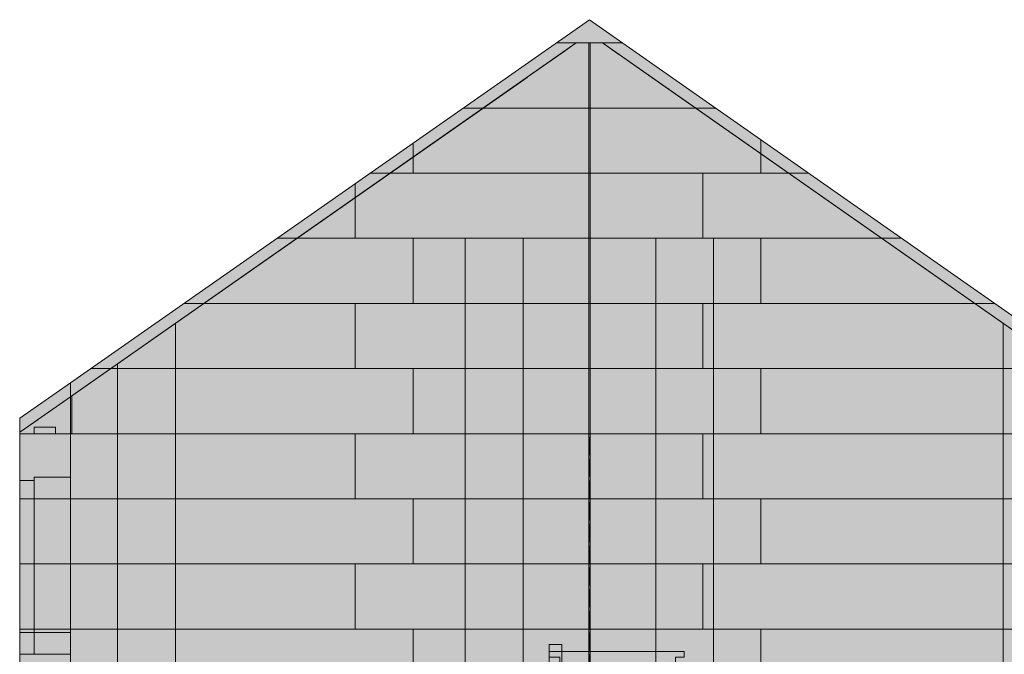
# Model space of a CAD drawing. Header units: millimetres. Extents: x 17 to 413, y 4 to 292.
# Tile 62 of 66: x 194 to 263, y 164 to 208. Entities that reach past the tile are written whole.
import ezdxf

# ---------------------------------------------------------------- set-up
doc = ezdxf.new("R2010")
doc.units = ezdxf.units.MM
doc.linetypes.add('DASHED', pattern=[1.524, 1.27, -0.254])
for name, color, linetype in [('FILL-EPS', 7, 'Continuous'), ('FILL-LIGHT', 7, 'Continuous'), ('FILL-TIMBER', 7, 'Continuous'), ('LINE-C_2E8C94', 7, 'Continuous'), ('LINE-C_337880', 7, 'Continuous'), ('LINE-STEEL_GREY', 7, 'Continuous'), ('LINE-TEAL_DK-DASH', 7, 'DASHED'), ('LINE-TIMBER_DK', 7, 'Continuous')]:
    doc.layers.add(name, color=color, linetype=linetype)

msp = doc.modelspace()

# ---------------------------------------------------------------- hatches: boundary and pattern name
at = {"layer": 'FILL-EPS', "true_color": 0xccffff}
h = msp.add_hatch(color=7, dxfattribs=at)
h.dxf.hatch_style = 1
h.paths.add_polyline_path([(197.083, 156.536), (197.083, 156.536), (197.098, 156.539), (197.098, 182.976), (233.5, 208.465), (269.901, 182.976), (269.901, 156.539), (197.098, 156.539)])
h = msp.add_hatch(color=7, dxfattribs=at)
h.dxf.hatch_style = 1
h.paths.add_polyline_path([(197.098, 156.539), (197.098, 182.976), (233.5, 208.465), (269.901, 182.976), (269.901, 156.539)])
h = msp.add_hatch(color=7, dxfattribs=at)
h.dxf.hatch_style = 1
h.paths.add_polyline_path([(197.101, 156.539), (197.101, 181.989), (232.579, 206.831), (234.421, 206.831), (235.575, 206.023), (235.591, 206.011), (235.591, 206.011), (235.591, 206.011), (235.591, 206.011), (269.899, 181.989), (269.899, 156.539)])
h = msp.add_hatch(color=7, dxfattribs=at)
h.dxf.hatch_style = 1
h.paths.add_polyline_path([(197.101, 156.539), (197.101, 181.989), (197.2, 182.059), (232.579, 206.831), (234.421, 206.831), (237.872, 204.414), (269.8, 182.059), (269.899, 181.989), (269.899, 179.399), (269.899, 156.539)])
h = msp.add_hatch(color=7, dxfattribs=at)
h.dxf.hatch_style = 1
h.paths.add_polyline_path([(197.101, 156.539), (197.101, 179.399), (197.2, 179.399), (197.2, 182.059), (229.127, 204.414), (229.128, 204.414), (229.14, 204.424), (229.141, 204.423), (231.65, 206.18), (232.578, 206.83), (232.578, 206.83), (232.579, 206.831), (234.421, 206.831), (269.8, 182.059), (269.8, 179.399), (269.899, 179.399), (269.899, 156.539)])
h = msp.add_hatch(color=7, dxfattribs=at)
h.dxf.hatch_style = 1
h.paths.add_polyline_path([(197.101, 156.539), (197.101, 181.989), (231.408, 206.011), (231.409, 206.011), (231.42, 206.023), (231.42, 206.023), (231.422, 206.021), (232.579, 206.831), (234.421, 206.831), (269.899, 181.989), (269.899, 156.539)])
h = msp.add_hatch(color=7, dxfattribs=at)
h.dxf.hatch_style = 1
h.paths.add_polyline_path([(193.542, 180.487), (197.098, 182.976), (197.098, 179.399), (193.542, 179.399)])
h = msp.add_hatch(color=7, dxfattribs=at)
h.dxf.hatch_style = 1
h.paths.add_polyline_path([(193.542, 180.487), (197.098, 182.976), (197.098, 179.399), (193.542, 179.399)])
h = msp.add_hatch(color=7, dxfattribs=at)
h.dxf.hatch_style = 1
h.paths.add_polyline_path([(193.536, 179.414), (193.542, 179.4), (193.542, 179.497), (194.837, 180.404), (194.843, 180.408), (194.843, 180.408), (194.856, 180.417), (194.856, 180.417), (197.101, 181.989), (197.101, 179.419), (197.101, 179.403), (197.101, 179.399), (197.101, 179.399), (197.101, 156.539), (197.098, 156.539), (193.542, 156.539), (193.542, 179.399), (193.536, 179.414)])
h = msp.add_hatch(color=7, dxfattribs=at)
h.dxf.hatch_style = 1
h.paths.add_polyline_path([(193.542, 156.539), (193.542, 179.497), (193.541, 179.502), (193.542, 179.497), (197.101, 181.989), (197.101, 171.241), (197.101, 156.539)])
h = msp.add_hatch(color=7, dxfattribs=at)
h.dxf.hatch_style = 1
h.paths.add_polyline_path([(193.542, 156.539), (193.542, 179.497), (197.101, 181.989), (197.102, 181.999), (197.101, 181.989), (197.101, 156.539)])
h = msp.add_hatch(color=7, dxfattribs=at)
h.dxf.hatch_style = 1
h.paths.add_polyline_path([(193.542, 179.399), (193.542, 179.497), (197.101, 181.989), (197.101, 179.399)])
h = msp.add_hatch(color=7, dxfattribs=at)
h.dxf.hatch_style = 1
h.paths.add_polyline_path([(197.101, 179.399), (197.101, 181.989), (197.2, 182.059), (197.2, 179.399)])
h = msp.add_hatch(color=7, dxfattribs=at)
h.dxf.hatch_style = 1
h.paths.add_polyline_path([(193.542, 156.539), (193.542, 179.399), (197.101, 179.399), (197.101, 179.403), (197.101, 179.399), (197.101, 156.539), (197.098, 156.539), (197.098, 156.535), (197.098, 156.539)])
h = msp.add_hatch(color=7, dxfattribs=at)
h.dxf.hatch_style = 1
h.paths.add_polyline_path([(193.542, 156.539), (193.542, 179.399), (197.098, 179.399), (197.098, 156.539)])
h = msp.add_hatch(color=7, dxfattribs=at)
h.dxf.hatch_style = 1
h.paths.add_polyline_path([(193.542, 179.399), (197.098, 179.399), (197.098, 156.539), (193.542, 156.539)])
h = msp.add_hatch(color=7, dxfattribs=at)
h.dxf.hatch_style = 1
h.paths.add_polyline_path([(194.548, 176.356), (197.098, 176.356), (197.098, 165.433), (194.548, 165.433)])
h = msp.add_hatch(color=7, dxfattribs=at)
h.dxf.hatch_style = 1
h.paths.add_polyline_path([(194.548, 165.433), (194.548, 176.356), (197.098, 176.356), (197.098, 165.433)])
h = msp.add_hatch(color=7, dxfattribs=at)
h.dxf.hatch_style = 1
h.paths.add_polyline_path([(194.548, 176.356), (197.098, 176.356), (197.098, 163.909), (194.548, 163.909)])
h = msp.add_hatch(color=7, dxfattribs=at)
h.dxf.hatch_style = 1
h.paths.add_polyline_path([(194.548, 163.909), (194.548, 176.356), (197.098, 176.356), (197.098, 163.909)])
h = msp.add_hatch(color=7, dxfattribs=at)
h.dxf.hatch_style = 1
h.paths.add_polyline_path([(194.548, 176.356), (197.098, 176.356), (197.098, 163.909), (194.548, 163.909)])
h = msp.add_hatch(color=7, dxfattribs=at)
h.dxf.hatch_style = 1
h.paths.add_polyline_path([(194.548, 163.909), (194.548, 176.356), (197.098, 176.356), (197.098, 163.909)])
h = msp.add_hatch(color=7, dxfattribs=at)
h.dxf.hatch_style = 1
h.paths.add_polyline_path([(194.548, 176.356), (197.098, 176.356), (197.098, 165.433), (194.548, 165.433)])
h = msp.add_hatch(color=7, dxfattribs=at)
h.dxf.hatch_style = 1
h.paths.add_polyline_path([(194.548, 165.433), (194.548, 176.356), (197.098, 176.356), (197.098, 165.433)])
h = msp.add_hatch(color=7, dxfattribs=at)
h.dxf.hatch_style = 1
h.paths.add_polyline_path([(193.542, 176.106), (194.548, 176.106), (194.548, 165.433), (193.542, 165.433)])
h = msp.add_hatch(color=7, dxfattribs=at)
h.dxf.hatch_style = 1
h.paths.add_polyline_path([(193.542, 165.433), (193.542, 176.106), (194.548, 176.106), (194.548, 165.433)])
h = msp.add_hatch(color=7, dxfattribs=at)
h.dxf.hatch_style = 1
h.paths.add_polyline_path([(193.542, 176.106), (194.548, 176.106), (194.548, 163.909), (193.542, 163.909)])
h = msp.add_hatch(color=7, dxfattribs=at)
h.dxf.hatch_style = 1
h.paths.add_polyline_path([(193.542, 163.909), (193.542, 176.106), (194.548, 176.106), (194.548, 163.909)])
h = msp.add_hatch(color=7, dxfattribs=at)
h.dxf.hatch_style = 1
h.paths.add_polyline_path([(193.542, 176.106), (194.548, 176.106), (194.548, 163.909), (193.542, 163.909)])
h = msp.add_hatch(color=7, dxfattribs=at)
h.dxf.hatch_style = 1
h.paths.add_polyline_path([(193.542, 163.909), (193.542, 176.106), (194.548, 176.106), (194.548, 163.909)])
h = msp.add_hatch(color=7, dxfattribs=at)
h.dxf.hatch_style = 1
h.paths.add_polyline_path([(193.542, 176.106), (194.548, 176.106), (194.548, 165.433), (193.542, 165.433)])
h = msp.add_hatch(color=7, dxfattribs=at)
h.dxf.hatch_style = 1
h.paths.add_polyline_path([(193.542, 165.433), (193.542, 176.106), (194.548, 176.106), (194.548, 165.433)])
at = {"layer": 'FILL-LIGHT', "true_color": 0xd9d9d9}
h = msp.add_hatch(color=254, dxfattribs=at)
h.dxf.hatch_style = 1
h.paths.add_polyline_path([(194.559, 179.399), (194.559, 179.867), (196.059, 179.867), (196.059, 179.399)])
h = msp.add_hatch(color=254, dxfattribs=at)
h.dxf.hatch_style = 1
h.paths.add_polyline_path([(194.559, 179.867), (196.059, 179.867), (196.059, 179.399), (194.559, 179.399)])
h = msp.add_hatch(color=254, dxfattribs=at)
h.dxf.hatch_style = 1
h.paths.add_polyline_path([(194.559, 179.399), (194.559, 179.867), (196.059, 179.867), (196.059, 179.399)])
h = msp.add_hatch(color=254, dxfattribs=at)
h.dxf.hatch_style = 1
h.paths.add_polyline_path([(194.559, 179.867), (196.059, 179.867), (196.059, 179.399), (194.559, 179.399)])
at = {"layer": 'FILL-TIMBER', "true_color": 0xedd6a8}
h = msp.add_hatch(color=41, dxfattribs=at)
h.dxf.hatch_style = 1
h.paths.add_polyline_path([(230.678, 152.121), (230.678, 164.607), (231.577, 164.607), (231.577, 152.121)])
h = msp.add_hatch(color=41, dxfattribs=at)
h.dxf.hatch_style = 1
h.paths.add_polyline_path([(230.678, 155.815), (230.678, 164.607), (231.577, 164.607), (231.577, 155.031), (232.738, 154.02), (232.738, 162.08), (233.058, 162.08), (233.058, 153.967), (232.799, 153.967), (234.037, 152.888), (234.037, 160.914), (234.357, 160.914), (234.357, 152.801), (234.137, 152.801), (235.338, 151.756), (235.338, 159.748), (235.657, 159.748), (235.657, 151.635), (235.476, 151.635), (236.637, 150.624), (236.637, 158.582), (236.958, 158.582), (236.958, 150.469), (236.815, 150.469), (237.938, 149.492), (237.938, 157.416), (238.257, 157.416), (238.257, 149.303), (238.154, 149.303), (239.238, 148.359), (239.238, 156.25), (239.558, 156.25), (239.558, 148.137), (239.492, 148.137), (240.537, 147.227), (240.537, 155.085), (240.857, 155.085), (240.857, 146.972), (240.831, 146.972), (240.849, 146.955), (241.838, 146.095), (241.838, 153.919), (242.157, 153.919), (242.157, 145.816), (243.137, 144.963), (243.137, 152.753), (243.458, 152.753), (243.458, 144.684), (244.438, 143.83), (244.438, 151.587), (244.757, 151.587), (244.757, 143.552), (245.738, 142.698), (245.738, 150.421), (246.058, 150.421), (246.058, 142.42), (247.037, 141.566), (247.037, 149.255), (247.357, 149.255), (247.357, 141.287), (248.338, 140.434), (248.338, 148.089), (248.657, 148.089), (248.657, 140.155), (249.637, 139.302), (249.637, 146.923), (249.958, 146.923), (249.958, 139.023), (250.938, 138.169), (250.938, 145.757), (251.257, 145.757), (251.257, 137.891), (252.238, 137.037), (252.238, 144.591), (252.557, 144.591), (252.557, 136.758), (253.537, 135.905), (253.537, 143.425), (253.857, 143.425), (253.857, 135.626), (254.838, 134.773), (254.838, 142.259), (255.157, 142.259), (255.157, 134.494), (256.137, 133.64), (256.137, 141.093), (256.457, 141.093), (256.457, 133.362), (257.438, 132.508), (257.438, 139.928), (257.757, 139.928), (257.757, 132.23), (258.358, 131.707), (258.358, 140.607), (259.257, 140.607), (259.257, 129.107), (258.358, 129.107), (256.338, 129.107), (230.678, 152.121)])
h = msp.add_hatch(color=41, dxfattribs=at)
h.dxf.hatch_style = 1
h.paths.add_polyline_path([(230.678, 155.815), (230.678, 164.607), (231.577, 164.607), (231.577, 155.031), (232.738, 154.02), (232.738, 162.08), (233.058, 162.08), (233.058, 153.967), (232.799, 153.967), (234.037, 152.888), (234.037, 160.914), (234.357, 160.914), (234.357, 152.801), (234.137, 152.801), (235.338, 151.756), (235.338, 159.748), (235.657, 159.748), (235.657, 151.635), (235.476, 151.635), (236.637, 150.624), (236.637, 158.582), (236.958, 158.582), (236.958, 150.469), (236.815, 150.469), (237.938, 149.492), (237.938, 157.416), (238.257, 157.416), (238.257, 149.303), (238.154, 149.303), (239.238, 148.359), (239.238, 156.25), (239.558, 156.25), (239.558, 148.137), (239.492, 148.137), (240.537, 147.227), (240.537, 155.085), (240.857, 155.085), (240.857, 146.972), (240.831, 146.972), (241.838, 146.095), (241.838, 153.919), (242.157, 153.919), (242.157, 145.816), (243.137, 144.963), (243.137, 152.753), (243.458, 152.753), (243.458, 144.684), (244.438, 143.83), (244.438, 151.587), (244.757, 151.587), (244.757, 143.552), (245.738, 142.698), (245.738, 150.421), (246.058, 150.421), (246.058, 142.42), (247.037, 141.566), (247.037, 149.255), (247.357, 149.255), (247.357, 141.287), (248.338, 140.434), (248.338, 148.089), (248.657, 148.089), (248.657, 140.155), (249.637, 139.302), (249.637, 146.923), (249.958, 146.923), (249.958, 139.023), (250.938, 138.169), (250.938, 145.757), (251.257, 145.757), (251.257, 137.891), (252.238, 137.037), (252.238, 144.591), (252.557, 144.591), (252.557, 136.758), (253.537, 135.905), (253.537, 143.425), (253.857, 143.425), (253.857, 135.626), (254.838, 134.773), (254.838, 142.259), (255.157, 142.259), (255.157, 134.494), (256.137, 133.64), (256.137, 141.093), (256.457, 141.093), (256.457, 133.362), (257.438, 132.508), (257.438, 139.928), (257.757, 139.928), (257.757, 132.23), (258.358, 131.707), (258.358, 140.607), (259.257, 140.607), (259.257, 129.107), (258.358, 129.107), (256.338, 129.107), (230.678, 152.121)])
h = msp.add_hatch(color=41, dxfattribs=at)
h.dxf.hatch_style = 1
h.paths.add_polyline_path([(230.678, 164.607), (231.577, 164.607), (231.577, 152.121), (230.678, 152.121)])
h = msp.add_hatch(color=41, dxfattribs=at)
h.dxf.hatch_style = 1
h.paths.add_polyline_path([(230.678, 155.107), (230.678, 155.607), (231.417, 155.607), (231.417, 163.707), (230.678, 163.707), (230.678, 164.107), (240.137, 164.107), (240.137, 163.707), (239.537, 163.707), (239.537, 155.607), (240.137, 155.607), (240.137, 155.107)])
h.paths.add_polyline_path([(238.238, 163.707), (238.238, 155.607), (239.218, 155.607), (239.218, 163.707)], flags=0)
h.paths.add_polyline_path([(236.938, 163.707), (236.938, 155.607), (237.917, 155.607), (237.917, 163.707)], flags=0)
h.paths.add_polyline_path([(235.637, 163.707), (235.637, 155.607), (236.618, 155.607), (236.618, 163.707)], flags=0)
h.paths.add_polyline_path([(234.338, 163.707), (234.338, 155.607), (235.317, 155.607), (235.317, 163.707)], flags=0)
h.paths.add_polyline_path([(234.018, 163.707), (233.037, 163.707), (233.037, 155.607), (234.018, 155.607)], flags=0)
h.paths.add_polyline_path([(232.718, 163.707), (231.738, 163.707), (231.738, 155.607), (232.718, 155.607)], flags=0)
h = msp.add_hatch(color=41, dxfattribs=at)
h.dxf.hatch_style = 1
h.paths.add_polyline_path([(230.678, 155.607), (231.417, 155.607), (231.417, 163.707), (230.678, 163.707), (230.678, 164.107), (240.137, 164.107), (240.137, 163.707), (239.537, 163.707), (239.537, 155.607), (240.137, 155.607), (240.137, 155.107), (230.678, 155.107)])
h.paths.add_polyline_path([(239.218, 155.607), (239.218, 163.707), (238.238, 163.707), (238.238, 155.607)], flags=0)
h.paths.add_polyline_path([(237.917, 155.607), (237.917, 163.707), (236.938, 163.707), (236.938, 155.607)], flags=0)
h.paths.add_polyline_path([(236.618, 155.607), (236.618, 163.707), (235.637, 163.707), (235.637, 155.607)], flags=0)
h.paths.add_polyline_path([(235.317, 155.607), (235.317, 163.707), (234.338, 163.707), (234.338, 155.607)], flags=0)
h.paths.add_polyline_path([(234.018, 155.607), (234.018, 163.707), (233.037, 163.707), (233.037, 155.607)], flags=0)
h.paths.add_polyline_path([(232.718, 155.607), (232.718, 163.707), (231.738, 163.707), (231.738, 155.607)], flags=0)
h = msp.add_hatch(color=41, dxfattribs=at)
h.dxf.hatch_style = 1
h.paths.add_polyline_path([(230.678, 155.107), (230.678, 155.607), (231.417, 155.607), (231.417, 163.707), (230.678, 163.707), (230.678, 164.107), (240.137, 164.107), (240.137, 163.707), (239.537, 163.707), (239.537, 155.607), (240.137, 155.607), (240.137, 155.107)])
h.paths.add_polyline_path([(238.238, 163.707), (238.238, 155.607), (239.218, 155.607), (239.218, 163.707)], flags=0)
h.paths.add_polyline_path([(236.938, 163.707), (236.938, 155.607), (237.917, 155.607), (237.917, 163.707)], flags=0)
h.paths.add_polyline_path([(235.637, 163.707), (235.637, 155.607), (236.618, 155.607), (236.618, 163.707)], flags=0)
h.paths.add_polyline_path([(234.338, 163.707), (234.338, 155.607), (235.317, 155.607), (235.317, 163.707)], flags=0)
h.paths.add_polyline_path([(234.018, 163.707), (233.037, 163.707), (233.037, 155.607), (234.018, 155.607)], flags=0)
h.paths.add_polyline_path([(232.718, 163.707), (231.738, 163.707), (231.738, 155.607), (232.718, 155.607)], flags=0)
h = msp.add_hatch(color=41, dxfattribs=at)
h.dxf.hatch_style = 1
h.paths.add_polyline_path([(230.678, 155.607), (231.417, 155.607), (231.417, 163.707), (230.678, 163.707), (230.678, 164.107), (240.137, 164.107), (240.137, 163.707), (239.537, 163.707), (239.537, 155.607), (240.137, 155.607), (240.137, 155.107), (230.678, 155.107)])
h.paths.add_polyline_path([(239.218, 155.607), (239.218, 163.707), (238.238, 163.707), (238.238, 155.607)], flags=0)
h.paths.add_polyline_path([(237.917, 155.607), (237.917, 163.707), (236.938, 163.707), (236.938, 155.607)], flags=0)
h.paths.add_polyline_path([(236.618, 155.607), (236.618, 163.707), (235.637, 163.707), (235.637, 155.607)], flags=0)
h.paths.add_polyline_path([(235.317, 155.607), (235.317, 163.707), (234.338, 163.707), (234.338, 155.607)], flags=0)
h.paths.add_polyline_path([(234.018, 155.607), (234.018, 163.707), (233.037, 163.707), (233.037, 155.607)], flags=0)
h.paths.add_polyline_path([(232.718, 155.607), (232.718, 163.707), (231.738, 163.707), (231.738, 155.607)], flags=0)

# ---------------------------------------------------------------- linework, layer by layer
at = {"layer": 'LINE-C_2E8C94', "lineweight": 5}
for points in [[(197.083, 156.536), (197.083, 156.536), (197.098, 156.539), (197.098, 182.976), (233.5, 208.465), (269.901, 182.976), (269.901, 156.539), (197.098, 156.539)], [(197.098, 156.539), (197.098, 156.539), (197.098, 156.539), (197.098, 182.976), (233.5, 208.465), (233.5, 208.465), (233.5, 208.465), (233.5, 208.465), (233.5, 208.465), (233.5, 208.465), (233.5, 208.465), (269.901, 182.976), (269.901, 156.539), (197.098, 156.539)], [(197.101, 156.539), (197.101, 181.989), (232.579, 206.831), (234.421, 206.831), (235.575, 206.023), (235.591, 206.011), (235.591, 206.011), (235.591, 206.011), (235.591, 206.011), (269.899, 181.989), (269.899, 156.539)], [(197.101, 156.539), (197.101, 156.539), (197.101, 181.989), (197.101, 181.989), (197.101, 181.989), (197.101, 181.989), (197.2, 182.059), (232.579, 206.831), (234.421, 206.831), (234.421, 206.831), (234.421, 206.831), (237.872, 204.414), (237.872, 204.414), (269.8, 182.059), (269.899, 181.989), (269.899, 179.399), (269.899, 179.399), (269.899, 156.539), (269.899, 156.539)], [(197.101, 156.539), (197.101, 179.399), (197.2, 179.399), (197.2, 182.059), (229.127, 204.414), (229.128, 204.414), (229.14, 204.424), (229.141, 204.423), (231.65, 206.18), (232.578, 206.83), (232.578, 206.83), (232.579, 206.831), (234.421, 206.831), (269.8, 182.059), (269.8, 179.399), (269.899, 179.399), (269.899, 156.539)], [(197.101, 156.539), (197.101, 181.989), (231.408, 206.011), (231.409, 206.011), (231.42, 206.023), (231.42, 206.023), (231.422, 206.021), (232.579, 206.831), (234.421, 206.831), (269.899, 181.989), (269.899, 156.539)], [(193.542, 180.487), (193.542, 180.487), (197.098, 182.976), (197.098, 179.399), (197.098, 179.399), (197.098, 179.399), (197.098, 179.399), (197.098, 179.399), (193.542, 179.399)], [(193.542, 180.487), (193.542, 180.487), (197.098, 182.976), (197.098, 179.399), (197.098, 179.399), (197.098, 179.399), (197.098, 179.399), (197.098, 179.399), (193.542, 179.399)], [(193.536, 179.414), (193.542, 179.4), (193.542, 179.497), (194.837, 180.404), (194.843, 180.408), (194.843, 180.408), (194.856, 180.417), (194.856, 180.417), (197.101, 181.989), (197.101, 179.419), (197.101, 179.403), (197.101, 179.399), (197.101, 179.399), (197.101, 156.539), (197.098, 156.539), (197.098, 156.539), (193.542, 156.539), (193.542, 179.399), (193.542, 179.399), (193.536, 179.414)], [(193.542, 156.539), (193.542, 156.539), (193.542, 179.497), (193.542, 179.497), (193.542, 179.497), (193.541, 179.502), (193.542, 179.497), (197.101, 181.989), (197.101, 171.241), (197.101, 171.241), (197.101, 156.539)], [(193.542, 156.539), (193.542, 156.539), (193.542, 179.497), (197.101, 181.989), (197.102, 181.999), (197.101, 181.989), (197.101, 181.989), (197.101, 181.989), (197.101, 156.539)], [(193.542, 179.399), (193.542, 179.497), (197.101, 181.989), (197.101, 181.989), (197.101, 179.399)], [(197.101, 179.399), (197.101, 179.399), (197.101, 181.989), (197.2, 182.059), (197.2, 182.059), (197.2, 182.059), (197.2, 182.059), (197.2, 182.059), (197.2, 179.399)], [(193.542, 156.539), (193.542, 156.539), (193.542, 179.399), (193.542, 179.399), (197.101, 179.399), (197.101, 179.403), (197.101, 179.399), (197.101, 156.539), (197.098, 156.539), (197.098, 156.535), (197.098, 156.539)], [(193.542, 156.539), (193.542, 156.539), (193.542, 179.399), (197.098, 179.399), (197.098, 179.399), (197.098, 156.539)], [(193.542, 179.399), (197.098, 179.399), (197.098, 156.539), (197.098, 156.539), (193.542, 156.539), (193.542, 179.399)], [(194.548, 176.356), (197.098, 176.356), (197.098, 165.433), (194.548, 165.433)], [(194.548, 165.433), (194.548, 176.356), (197.098, 176.356), (197.098, 165.433)], [(194.548, 176.356), (197.098, 176.356), (197.098, 163.909), (197.098, 163.909), (194.548, 163.909), (194.548, 176.356)], [(194.548, 163.909), (194.548, 163.909), (194.548, 176.356), (197.098, 176.356), (197.098, 176.356), (197.098, 163.909)], [(194.548, 176.356), (197.098, 176.356), (197.098, 163.909), (197.098, 163.909), (194.548, 163.909), (194.548, 176.356)], [(194.548, 163.909), (194.548, 163.909), (194.548, 176.356), (197.098, 176.356), (197.098, 176.356), (197.098, 163.909)], [(194.548, 176.356), (197.098, 176.356), (197.098, 165.433), (194.548, 165.433)], [(194.548, 165.433), (194.548, 176.356), (197.098, 176.356), (197.098, 165.433)], [(193.542, 176.106), (194.548, 176.106), (194.548, 165.433), (194.548, 165.433), (193.542, 165.433), (193.542, 176.106)], [(193.542, 165.433), (193.542, 165.433), (193.542, 176.106), (194.548, 176.106), (194.548, 176.106), (194.548, 165.433)], [(193.542, 176.106), (194.548, 176.106), (194.548, 163.909), (193.542, 163.909)], [(193.542, 163.909), (193.542, 176.106), (194.548, 176.106), (194.548, 163.909)], [(193.542, 176.106), (194.548, 176.106), (194.548, 163.909), (193.542, 163.909)], [(193.542, 163.909), (193.542, 176.106), (194.548, 176.106), (194.548, 163.909)], [(193.542, 176.106), (194.548, 176.106), (194.548, 165.433), (194.548, 165.433), (193.542, 165.433), (193.542, 176.106)], [(193.542, 165.433), (193.542, 165.433), (193.542, 176.106), (194.548, 176.106), (194.548, 176.106), (194.548, 165.433)]]:
    msp.add_lwpolyline(points, close=True, dxfattribs=at)
at = {"layer": 'LINE-C_337880', "lineweight": 5}
for p, q in [((231.184, 206.831), (235.816, 206.831)), ((231.184, 206.831), (235.816, 206.831)), ((233.452, 202.259), (233.452, 206.821)), ((233.452, 202.259), (233.452, 206.821)), ((233.452, 202.259), (233.452, 206.821)), ((233.452, 202.259), (233.452, 206.821)), ((233.548, 202.259), (233.548, 206.821)), ((233.548, 202.259), (233.548, 206.821)), ((233.548, 202.259), (233.548, 206.821)), ((233.548, 202.259), (233.548, 206.821)), ((224.654, 202.259), (242.346, 202.259)), ((224.654, 202.259), (242.346, 202.259)), ((226.067, 202.259), (233.452, 202.259)), ((226.067, 202.259), (233.452, 202.259)), ((226.067, 202.259), (233.452, 202.259)), ((226.067, 202.259), (233.452, 202.259)), ((233.452, 197.687), (233.452, 202.259)), ((233.452, 197.687), (233.452, 202.259)), ((233.452, 197.687), (233.452, 202.259)), ((233.452, 197.687), (233.452, 202.259)), ((233.548, 202.259), (240.933, 202.259)), ((233.548, 197.687), (233.548, 202.259)), ((233.548, 202.259), (240.933, 202.259)), ((233.548, 197.687), (233.548, 202.259)), ((233.548, 202.259), (240.933, 202.259)), ((233.548, 197.687), (233.548, 202.259)), ((233.548, 202.259), (240.933, 202.259)), ((233.548, 197.687), (233.548, 202.259)), ((221.133, 197.687), (221.133, 199.794)), ((221.133, 197.687), (221.133, 199.794)), ((245.518, 197.687), (245.518, 200.038)), ((245.518, 197.687), (245.518, 200.038)), ((218.125, 197.687), (221.133, 197.687)), ((218.125, 197.687), (221.133, 197.687)), ((219.538, 197.687), (233.452, 197.687)), ((219.538, 197.687), (233.452, 197.687)), ((219.538, 197.687), (233.452, 197.687)), ((219.538, 197.687), (233.452, 197.687)), ((221.133, 197.687), (241.453, 197.687)), ((221.133, 197.687), (241.453, 197.687)), ((233.452, 193.115), (233.452, 197.687)), ((233.452, 193.115), (233.452, 197.687)), ((233.452, 193.115), (233.452, 197.687)), ((233.452, 193.115), (233.452, 197.687)), ((233.548, 193.115), (233.548, 197.687)), ((233.548, 197.687), (247.462, 197.687)), ((233.548, 193.115), (233.548, 197.687)), ((233.548, 197.687), (247.462, 197.687)), ((233.548, 193.115), (233.548, 197.687)), ((233.548, 197.687), (247.462, 197.687)), ((233.548, 193.115), (233.548, 197.687)), ((233.548, 197.687), (247.462, 197.687)), ((241.453, 193.115), (241.453, 197.687)), ((241.453, 197.687), (245.518, 197.687)), ((241.453, 193.115), (241.453, 197.687)), ((241.453, 197.687), (245.518, 197.687)), ((245.518, 197.687), (248.875, 197.687)), ((245.518, 197.687), (248.875, 197.687)), ((217.07, 193.115), (217.07, 196.948)), ((217.07, 193.115), (217.07, 196.948)), ((211.595, 193.115), (217.07, 193.115)), ((211.595, 193.115), (217.07, 193.115)), ((213.008, 193.115), (224.785, 193.115)), ((213.008, 193.115), (224.785, 193.115)), ((213.008, 193.115), (228.849, 193.115)), ((213.008, 193.115), (228.849, 193.115)), ((217.07, 193.115), (221.133, 193.115)), ((217.07, 193.115), (221.133, 193.115)), ((221.133, 188.543), (221.133, 193.115)), ((221.133, 193.115), (241.453, 193.115)), ((221.133, 188.543), (221.133, 193.115)), ((221.133, 193.115), (241.453, 193.115)), ((224.785, 188.543), (224.785, 193.115)), ((224.785, 193.115), (233.452, 193.115)), ((224.785, 188.543), (224.785, 193.115)), ((224.785, 193.115), (233.452, 193.115)), ((228.849, 188.543), (228.849, 193.115)), ((228.849, 193.115), (233.452, 193.115)), ((228.849, 188.543), (228.849, 193.115)), ((228.849, 193.115), (233.452, 193.115)), ((233.452, 188.543), (233.452, 193.115)), ((233.452, 188.543), (233.452, 193.115)), ((233.452, 188.543), (233.452, 193.115)), ((233.452, 188.543), (233.452, 193.115)), ((233.548, 188.543), (233.548, 193.115)), ((233.548, 193.115), (238.151, 193.115)), ((233.548, 188.543), (233.548, 193.115)), ((233.548, 193.115), (238.151, 193.115)), ((233.548, 188.543), (233.548, 193.115)), ((233.548, 193.115), (242.215, 193.115)), ((233.548, 188.543), (233.548, 193.115)), ((233.548, 193.115), (242.215, 193.115)), ((238.151, 188.543), (238.151, 193.115)), ((238.151, 193.115), (253.992, 193.115)), ((238.151, 188.543), (238.151, 193.115)), ((238.151, 193.115), (253.992, 193.115)), ((241.453, 193.115), (245.518, 193.115)), ((241.453, 193.115), (245.518, 193.115)), ((242.215, 188.543), (242.215, 193.115)), ((242.215, 193.115), (253.992, 193.115)), ((242.215, 188.543), (242.215, 193.115)), ((242.215, 193.115), (253.992, 193.115)), ((245.518, 188.543), (245.518, 193.115)), ((245.518, 193.115), (255.405, 193.115)), ((245.518, 188.543), (245.518, 193.115)), ((245.518, 193.115), (255.405, 193.115)), ((205.066, 188.543), (217.07, 188.543)), ((205.066, 188.543), (217.07, 188.543)), ((206.479, 188.543), (224.785, 188.543)), ((206.479, 188.543), (224.785, 188.543)), ((206.479, 188.543), (224.785, 188.543)), ((206.479, 188.543), (224.785, 188.543)), ((217.07, 183.971), (217.07, 188.543)), ((217.07, 188.543), (221.133, 188.543)), ((217.07, 183.971), (217.07, 188.543)), ((217.07, 188.543), (221.133, 188.543)), ((221.133, 188.543), (241.453, 188.543)), ((221.133, 188.543), (241.453, 188.543)), ((224.785, 188.543), (228.849, 188.543)), ((224.785, 188.543), (228.849, 188.543)), ((224.785, 183.971), (224.785, 188.543)), ((224.785, 188.543), (228.849, 188.543)), ((224.785, 183.971), (224.785, 188.543)), ((224.785, 188.543), (228.849, 188.543)), ((228.849, 183.971), (228.849, 188.543)), ((228.849, 188.543), (233.452, 188.543)), ((228.849, 183.971), (228.849, 188.543)), ((228.849, 188.543), (233.452, 188.543)), ((228.849, 188.543), (233.452, 188.543)), ((228.849, 188.543), (233.452, 188.543)), ((233.452, 183.971), (233.452, 188.543)), ((233.452, 183.971), (233.452, 188.543)), ((233.452, 183.971), (233.452, 188.543)), ((233.452, 183.971), (233.452, 188.543)), ((233.548, 183.971), (233.548, 188.543)), ((233.548, 188.543), (238.151, 188.543)), ((233.548, 183.971), (233.548, 188.543)), ((233.548, 188.543), (238.151, 188.543)), ((233.548, 183.971), (233.548, 188.543)), ((233.548, 188.543), (238.151, 188.543)), ((233.548, 183.971), (233.548, 188.543)), ((233.548, 188.543), (238.151, 188.543)), ((238.151, 188.543), (242.215, 188.543)), ((238.151, 188.543), (242.215, 188.543)), ((238.151, 183.971), (238.151, 188.543)), ((238.151, 188.543), (242.215, 188.543)), ((238.151, 183.971), (238.151, 188.543)), ((238.151, 188.543), (242.215, 188.543)), ((241.453, 183.971), (241.453, 188.543)), ((241.453, 188.543), (245.518, 188.543)), ((241.453, 183.971), (241.453, 188.543)), ((241.453, 188.543), (245.518, 188.543)), ((242.215, 183.971), (242.215, 188.543)), ((242.215, 188.543), (260.521, 188.543)), ((242.215, 183.971), (242.215, 188.543)), ((242.215, 188.543), (260.521, 188.543)), ((242.215, 188.543), (260.521, 188.543)), ((242.215, 188.543), (260.521, 188.543)), ((245.518, 188.543), (261.934, 188.543)), ((245.518, 188.543), (261.934, 188.543)), ((204.464, 183.971), (204.464, 187.133)), ((204.464, 183.971), (204.464, 187.133)), ((262.536, 183.971), (262.536, 187.133)), ((262.536, 183.971), (262.536, 187.133)), ((198.536, 183.971), (217.07, 183.971)), ((198.536, 183.971), (217.07, 183.971)), ((199.949, 183.971), (200.4, 183.971)), ((199.949, 183.971), (200.4, 183.971)), ((199.949, 183.971), (200.4, 183.971)), ((199.949, 183.971), (200.4, 183.971)), ((200.4, 183.971), (200.4, 184.287)), ((200.4, 183.971), (200.4, 184.287)), ((200.4, 179.399), (200.4, 183.971)), ((200.4, 183.971), (204.464, 183.971)), ((200.4, 179.399), (200.4, 183.971)), ((200.4, 183.971), (204.464, 183.971)), ((200.4, 183.971), (204.464, 183.971)), ((200.4, 183.971), (204.464, 183.971)), ((204.464, 183.971), (224.785, 183.971)), ((204.464, 183.971), (224.785, 183.971)), ((204.464, 179.399), (204.464, 183.971)), ((204.464, 183.971), (224.785, 183.971)), ((204.464, 179.399), (204.464, 183.971)), ((204.464, 183.971), (224.785, 183.971)), ((217.07, 183.971), (221.133, 183.971)), ((217.07, 183.971), (221.133, 183.971)), ((221.133, 179.399), (221.133, 183.971)), ((221.133, 183.971), (241.453, 183.971)), ((221.133, 179.399), (221.133, 183.971)), ((221.133, 183.971), (241.453, 183.971)), ((224.785, 179.399), (224.785, 183.971)), ((224.785, 183.971), (228.849, 183.971)), ((224.785, 179.399), (224.785, 183.971)), ((224.785, 183.971), (228.849, 183.971)), ((224.785, 183.971), (228.849, 183.971)), ((224.785, 183.971), (228.849, 183.971)), ((228.849, 183.971), (233.452, 183.971)), ((228.849, 183.971), (233.452, 183.971)), ((228.849, 179.399), (228.849, 183.971)), ((228.849, 183.971), (233.452, 183.971)), ((228.849, 179.399), (228.849, 183.971)), ((228.849, 183.971), (233.452, 183.971)), ((233.452, 179.399), (233.452, 183.971)), ((233.452, 179.399), (233.452, 183.971)), ((233.452, 179.399), (233.452, 183.971)), ((233.452, 179.399), (233.452, 183.971)), ((233.548, 179.399), (233.548, 183.971)), ((233.548, 183.971), (238.151, 183.971)), ((233.548, 179.399), (233.548, 183.971)), ((233.548, 183.971), (238.151, 183.971)), ((233.548, 179.399), (233.548, 183.971)), ((233.548, 183.971), (238.151, 183.971)), ((233.548, 179.399), (233.548, 183.971)), ((233.548, 183.971), (238.151, 183.971)), ((238.151, 179.399), (238.151, 183.971)), ((238.151, 183.971), (242.215, 183.971)), ((238.151, 179.399), (238.151, 183.971)), ((238.151, 183.971), (242.215, 183.971)), ((238.151, 183.971), (242.215, 183.971)), ((238.151, 183.971), (242.215, 183.971)), ((241.453, 183.971), (245.518, 183.971)), ((241.453, 183.971), (245.518, 183.971)), ((242.215, 183.971), (262.536, 183.971)), ((242.215, 183.971), (262.536, 183.971)), ((242.215, 179.399), (242.215, 183.971)), ((242.215, 183.971), (262.536, 183.971)), ((242.215, 179.399), (242.215, 183.971)), ((242.215, 183.971), (262.536, 183.971)), ((245.518, 179.399), (245.518, 183.971)), ((245.518, 183.971), (265.837, 183.971)), ((245.518, 179.399), (245.518, 183.971)), ((245.518, 183.971), (265.837, 183.971)), ((262.536, 179.399), (262.536, 183.971)), ((262.536, 183.971), (266.599, 183.971)), ((262.536, 179.399), (262.536, 183.971)), ((262.536, 183.971), (266.599, 183.971)), ((262.536, 183.971), (266.599, 183.971)), ((262.536, 183.971), (266.599, 183.971)), ((193.553, 179.399), (197.091, 179.399)), ((193.553, 179.399), (197.091, 179.399)), ((193.553, 179.399), (197.091, 179.399)), ((197.108, 179.399), (217.07, 179.399)), ((197.108, 179.399), (217.07, 179.399)), ((197.111, 179.399), (200.4, 179.399)), ((197.111, 179.399), (200.4, 179.399)), ((197.111, 179.399), (200.4, 179.399)), ((197.21, 179.399), (200.4, 179.399)), ((200.4, 179.399), (204.464, 179.399)), ((200.4, 179.399), (204.464, 179.399)), ((200.4, 174.827), (200.4, 179.399)), ((200.4, 179.399), (204.464, 179.399)), ((200.4, 174.827), (200.4, 179.399)), ((200.4, 179.399), (204.464, 179.399)), ((204.464, 174.827), (204.464, 179.399)), ((204.464, 179.399), (224.785, 179.399)), ((204.464, 174.827), (204.464, 179.399)), ((204.464, 179.399), (224.785, 179.399)), ((204.464, 179.399), (224.785, 179.399)), ((204.464, 179.399), (224.785, 179.399)), ((217.07, 174.827), (217.07, 179.399)), ((217.07, 179.399), (221.133, 179.399)), ((217.07, 174.827), (217.07, 179.399)), ((217.07, 179.399), (221.133, 179.399)), ((221.133, 179.399), (241.453, 179.399)), ((221.133, 179.399), (241.453, 179.399)), ((224.785, 179.399), (228.849, 179.399)), ((224.785, 179.399), (228.849, 179.399)), ((224.785, 174.827), (224.785, 179.399)), ((224.785, 179.399), (228.849, 179.399)), ((224.785, 174.827), (224.785, 179.399)), ((224.785, 179.399), (228.849, 179.399)), ((228.849, 174.827), (228.849, 179.399)), ((228.849, 179.399), (233.452, 179.399)), ((228.849, 174.827), (228.849, 179.399)), ((228.849, 179.399), (233.452, 179.399)), ((228.849, 179.399), (233.452, 179.399)), ((228.849, 179.399), (233.452, 179.399)), ((233.452, 174.827), (233.452, 179.399)), ((233.452, 174.827), (233.452, 179.399)), ((233.452, 174.827), (233.452, 179.399)), ((233.452, 174.827), (233.452, 179.399)), ((233.548, 174.827), (233.548, 179.399)), ((233.548, 179.399), (238.151, 179.399)), ((233.548, 174.827), (233.548, 179.399)), ((233.548, 179.399), (238.151, 179.399)), ((233.548, 174.827), (233.548, 179.399)), ((233.548, 179.399), (238.151, 179.399)), ((233.548, 174.827), (233.548, 179.399)), ((233.548, 179.399), (238.151, 179.399)), ((238.151, 179.399), (242.215, 179.399)), ((238.151, 179.399), (242.215, 179.399)), ((238.151, 174.827), (238.151, 179.399)), ((238.151, 179.399), (242.215, 179.399)), ((238.151, 174.827), (238.151, 179.399)), ((238.151, 179.399), (242.215, 179.399)), ((241.453, 174.827), (241.453, 179.399)), ((241.453, 179.399), (245.518, 179.399)), ((241.453, 174.827), (241.453, 179.399)), ((241.453, 179.399), (245.518, 179.399)), ((242.215, 174.827), (242.215, 179.399)), ((242.215, 179.399), (262.536, 179.399)), ((242.215, 174.827), (242.215, 179.399)), ((242.215, 179.399), (262.536, 179.399)), ((242.215, 179.399), (262.536, 179.399)), ((242.215, 179.399), (262.536, 179.399)), ((245.518, 179.399), (265.837, 179.399)), ((245.518, 179.399), (265.837, 179.399)), ((262.536, 179.399), (266.599, 179.399)), ((262.536, 179.399), (266.599, 179.399)), ((262.536, 174.827), (262.536, 179.399)), ((262.536, 179.399), (266.599, 179.399)), ((262.536, 174.827), (262.536, 179.399)), ((262.536, 179.399), (266.599, 179.399)), ((193.553, 174.827), (197.091, 174.827)), ((193.553, 174.827), (197.091, 174.827)), ((193.553, 174.827), (197.089, 174.827)), ((193.553, 174.827), (194.538, 174.827)), ((193.553, 174.827), (194.538, 174.827)), ((193.553, 174.827), (194.538, 174.827)), ((193.553, 174.827), (194.538, 174.827)), ((193.553, 174.827), (194.538, 174.827)), ((193.553, 174.827), (194.538, 174.827)), ((193.553, 174.827), (194.538, 174.827)), ((193.553, 174.827), (194.538, 174.827)), ((193.553, 174.827), (197.089, 174.827)), ((193.553, 174.827), (197.091, 174.827)), ((193.553, 174.827), (197.091, 174.827)), ((194.558, 174.827), (197.089, 174.827)), ((194.558, 174.827), (197.089, 174.827)), ((194.558, 174.827), (197.089, 174.827)), ((194.558, 174.827), (197.089, 174.827)), ((194.558, 174.827), (197.089, 174.827)), ((194.558, 174.827), (197.089, 174.827)), ((194.558, 174.827), (197.089, 174.827)), ((194.558, 174.827), (197.089, 174.827)), ((197.108, 174.827), (217.07, 174.827)), ((197.108, 174.827), (217.07, 174.827)), ((197.111, 174.827), (200.4, 174.827)), ((197.111, 174.827), (200.4, 174.827)), ((197.111, 174.827), (200.4, 174.827)), ((197.111, 174.827), (200.4, 174.827)), ((200.4, 170.255), (200.4, 174.827)), ((200.4, 174.827), (204.464, 174.827)), ((200.4, 170.255), (200.4, 174.827)), ((200.4, 174.827), (204.464, 174.827)), ((200.4, 174.827), (204.464, 174.827)), ((200.4, 174.827), (204.464, 174.827)), ((204.464, 174.827), (224.785, 174.827)), ((204.464, 174.827), (224.785, 174.827)), ((204.464, 170.255), (204.464, 174.827)), ((204.464, 174.827), (224.785, 174.827)), ((204.464, 170.255), (204.464, 174.827)), ((204.464, 174.827), (224.785, 174.827)), ((217.07, 174.827), (221.133, 174.827)), ((217.07, 174.827), (221.133, 174.827)), ((221.133, 170.255), (221.133, 174.827)), ((221.133, 174.827), (241.453, 174.827)), ((221.133, 170.255), (221.133, 174.827)), ((221.133, 174.827), (241.453, 174.827)), ((224.785, 170.255), (224.785, 174.827)), ((224.785, 174.827), (228.849, 174.827)), ((224.785, 170.255), (224.785, 174.827)), ((224.785, 174.827), (228.849, 174.827)), ((224.785, 174.827), (228.849, 174.827)), ((224.785, 174.827), (228.849, 174.827)), ((228.849, 174.827), (233.452, 174.827)), ((228.849, 174.827), (233.452, 174.827)), ((228.849, 170.255), (228.849, 174.827)), ((228.849, 174.827), (233.452, 174.827)), ((228.849, 170.255), (228.849, 174.827)), ((228.849, 174.827), (233.452, 174.827)), ((233.452, 170.255), (233.452, 174.827)), ((233.452, 170.255), (233.452, 174.827)), ((233.452, 170.255), (233.452, 174.827)), ((233.452, 170.255), (233.452, 174.827)), ((233.548, 170.255), (233.548, 174.827)), ((233.548, 174.827), (238.151, 174.827)), ((233.548, 170.255), (233.548, 174.827)), ((233.548, 174.827), (238.151, 174.827)), ((233.548, 170.255), (233.548, 174.827)), ((233.548, 174.827), (238.151, 174.827)), ((233.548, 170.255), (233.548, 174.827)), ((233.548, 174.827), (238.151, 174.827)), ((238.151, 170.255), (238.151, 174.827)), ((238.151, 174.827), (242.215, 174.827)), ((238.151, 170.255), (238.151, 174.827)), ((238.151, 174.827), (242.215, 174.827)), ((238.151, 174.827), (242.215, 174.827)), ((238.151, 174.827), (242.215, 174.827)), ((241.453, 174.827), (245.518, 174.827)), ((241.453, 174.827), (245.518, 174.827)), ((242.215, 174.827), (262.536, 174.827)), ((242.215, 174.827), (262.536, 174.827)), ((242.215, 170.255), (242.215, 174.827)), ((242.215, 174.827), (262.536, 174.827)), ((242.215, 170.255), (242.215, 174.827)), ((242.215, 174.827), (262.536, 174.827)), ((245.518, 170.255), (245.518, 174.827)), ((245.518, 174.827), (265.837, 174.827)), ((245.518, 170.255), (245.518, 174.827)), ((245.518, 174.827), (265.837, 174.827)), ((262.536, 170.255), (262.536, 174.827)), ((262.536, 174.827), (266.599, 174.827)), ((262.536, 170.255), (262.536, 174.827)), ((262.536, 174.827), (266.599, 174.827)), ((262.536, 174.827), (266.599, 174.827)), ((262.536, 174.827), (266.599, 174.827)), ((193.553, 170.255), (197.091, 170.255)), ((193.553, 170.255), (197.091, 170.255)), ((193.553, 170.255), (197.089, 170.255)), ((193.553, 170.255), (194.538, 170.255)), ((193.553, 170.255), (194.538, 170.255)), ((193.553, 170.255), (194.538, 170.255)), ((193.553, 170.255), (194.538, 170.255)), ((193.553, 170.255), (194.538, 170.255)), ((193.553, 170.255), (194.538, 170.255)), ((193.553, 170.255), (194.538, 170.255)), ((193.553, 170.255), (194.538, 170.255)), ((193.553, 170.255), (197.089, 170.255)), ((193.553, 170.255), (197.091, 170.255)), ((193.553, 170.255), (197.091, 170.255)), ((194.558, 170.255), (197.089, 170.255)), ((194.558, 170.255), (197.089, 170.255)), ((194.558, 170.255), (197.089, 170.255)), ((194.558, 170.255), (197.089, 170.255)), ((194.558, 170.255), (197.089, 170.255)), ((194.558, 170.255), (197.089, 170.255)), ((194.558, 170.255), (197.089, 170.255)), ((194.558, 170.255), (197.089, 170.255)), ((197.108, 170.255), (217.07, 170.255)), ((197.108, 170.255), (217.07, 170.255)), ((197.111, 170.255), (200.4, 170.255)), ((197.111, 170.255), (200.4, 170.255)), ((197.111, 170.255), (200.4, 170.255)), ((197.111, 170.255), (200.4, 170.255)), ((200.4, 170.255), (204.464, 170.255)), ((200.4, 170.255), (204.464, 170.255)), ((200.4, 165.683), (200.4, 170.255)), ((200.4, 170.255), (204.464, 170.255)), ((200.4, 165.683), (200.4, 170.255)), ((200.4, 170.255), (204.464, 170.255)), ((204.464, 165.683), (204.464, 170.255)), ((204.464, 170.255), (224.785, 170.255)), ((204.464, 165.683), (204.464, 170.255)), ((204.464, 170.255), (224.785, 170.255)), ((204.464, 170.255), (224.785, 170.255)), ((204.464, 170.255), (224.785, 170.255)), ((217.07, 165.683), (217.07, 170.255)), ((217.07, 170.255), (221.133, 170.255)), ((217.07, 165.683), (217.07, 170.255)), ((217.07, 170.255), (221.133, 170.255)), ((221.133, 170.255), (241.453, 170.255)), ((221.133, 170.255), (241.453, 170.255)), ((224.785, 170.255), (228.849, 170.255)), ((224.785, 170.255), (228.849, 170.255)), ((224.785, 165.683), (224.785, 170.255)), ((224.785, 170.255), (228.849, 170.255)), ((224.785, 165.683), (224.785, 170.255)), ((224.785, 170.255), (228.849, 170.255)), ((228.849, 165.683), (228.849, 170.255)), ((228.849, 170.255), (233.452, 170.255)), ((228.849, 165.683), (228.849, 170.255)), ((228.849, 170.255), (233.452, 170.255)), ((228.849, 170.255), (233.452, 170.255)), ((228.849, 170.255), (233.452, 170.255)), ((233.452, 165.683), (233.452, 170.255)), ((233.452, 165.683), (233.452, 170.255)), ((233.452, 165.683), (233.452, 170.255)), ((233.452, 165.683), (233.452, 170.255)), ((233.548, 165.683), (233.548, 170.255)), ((233.548, 170.255), (238.151, 170.255)), ((233.548, 165.683), (233.548, 170.255)), ((233.548, 170.255), (238.151, 170.255)), ((233.548, 165.683), (233.548, 170.255)), ((233.548, 170.255), (238.151, 170.255)), ((233.548, 165.683), (233.548, 170.255)), ((233.548, 170.255), (238.151, 170.255)), ((238.151, 170.255), (242.215, 170.255)), ((238.151, 170.255), (242.215, 170.255)), ((238.151, 165.683), (238.151, 170.255)), ((238.151, 170.255), (242.215, 170.255)), ((238.151, 165.683), (238.151, 170.255)), ((238.151, 170.255), (242.215, 170.255)), ((241.453, 165.683), (241.453, 170.255)), ((241.453, 170.255), (245.518, 170.255)), ((241.453, 165.683), (241.453, 170.255)), ((241.453, 170.255), (245.518, 170.255)), ((242.215, 165.683), (242.215, 170.255)), ((242.215, 170.255), (262.536, 170.255)), ((242.215, 165.683), (242.215, 170.255)), ((242.215, 170.255), (262.536, 170.255)), ((242.215, 170.255), (262.536, 170.255)), ((242.215, 170.255), (262.536, 170.255)), ((245.518, 170.255), (265.837, 170.255)), ((245.518, 170.255), (265.837, 170.255)), ((262.536, 170.255), (266.599, 170.255)), ((262.536, 170.255), (266.599, 170.255)), ((262.536, 165.683), (262.536, 170.255)), ((262.536, 170.255), (266.599, 170.255)), ((262.536, 165.683), (262.536, 170.255)), ((262.536, 170.255), (266.599, 170.255)), ((193.553, 165.683), (197.091, 165.683)), ((193.553, 165.683), (197.091, 165.683)), ((193.553, 165.683), (197.089, 165.683)), ((193.553, 165.683), (194.538, 165.683)), ((193.553, 165.683), (194.538, 165.683)), ((193.553, 165.683), (194.538, 165.683)), ((193.553, 165.683), (194.538, 165.683)), ((193.553, 165.683), (194.538, 165.683)), ((193.553, 165.683), (194.538, 165.683)), ((193.553, 165.683), (194.538, 165.683)), ((193.553, 165.683), (194.538, 165.683)), ((193.553, 165.683), (197.089, 165.683)), ((193.553, 165.683), (197.091, 165.683)), ((193.553, 165.683), (197.091, 165.683)), ((194.558, 165.683), (197.089, 165.683)), ((194.558, 165.683), (197.089, 165.683)), ((194.558, 165.683), (197.089, 165.683)), ((194.558, 165.683), (197.089, 165.683)), ((194.558, 165.683), (197.089, 165.683)), ((194.558, 165.683), (197.089, 165.683)), ((194.558, 165.683), (197.089, 165.683)), ((194.558, 165.683), (197.089, 165.683)), ((197.108, 165.683), (217.07, 165.683)), ((197.108, 165.683), (217.07, 165.683)), ((197.111, 165.683), (200.4, 165.683)), ((197.111, 165.683), (200.4, 165.683)), ((197.111, 165.683), (200.4, 165.683)), ((197.111, 165.683), (200.4, 165.683)), ((200.4, 161.111), (200.4, 165.683)), ((200.4, 165.683), (204.464, 165.683)), ((200.4, 161.111), (200.4, 165.683)), ((200.4, 165.683), (204.464, 165.683)), ((200.4, 165.683), (204.464, 165.683)), ((200.4, 165.683), (204.464, 165.683)), ((204.464, 165.683), (224.785, 165.683)), ((204.464, 165.683), (224.785, 165.683)), ((204.464, 161.111), (204.464, 165.683)), ((204.464, 165.683), (224.785, 165.683)), ((204.464, 161.111), (204.464, 165.683)), ((204.464, 165.683), (224.785, 165.683)), ((217.07, 165.683), (221.133, 165.683)), ((217.07, 165.683), (221.133, 165.683)), ((221.133, 161.111), (221.133, 165.683)), ((221.133, 165.683), (241.453, 165.683)), ((221.133, 161.111), (221.133, 165.683)), ((221.133, 165.683), (241.453, 165.683)), ((224.785, 161.111), (224.785, 165.683)), ((224.785, 165.683), (228.849, 165.683)), ((224.785, 161.111), (224.785, 165.683)), ((224.785, 165.683), (228.849, 165.683)), ((224.785, 165.683), (228.849, 165.683)), ((224.785, 165.683), (228.849, 165.683)), ((228.849, 165.683), (233.452, 165.683)), ((228.849, 165.683), (233.452, 165.683)), ((228.849, 161.111), (228.849, 165.683)), ((228.849, 165.683), (233.452, 165.683)), ((228.849, 161.111), (228.849, 165.683)), ((228.849, 165.683), (233.452, 165.683)), ((233.452, 161.111), (233.452, 165.683)), ((233.452, 161.111), (233.452, 165.683)), ((233.452, 161.111), (233.452, 165.683)), ((233.452, 161.111), (233.452, 165.683)), ((233.548, 161.111), (233.548, 165.683)), ((233.548, 165.683), (238.151, 165.683)), ((233.548, 161.111), (233.548, 165.683)), ((233.548, 165.683), (238.151, 165.683)), ((233.548, 161.111), (233.548, 165.683)), ((233.548, 165.683), (238.151, 165.683)), ((233.548, 161.111), (233.548, 165.683)), ((233.548, 165.683), (238.151, 165.683)), ((238.151, 161.111), (238.151, 165.683)), ((238.151, 165.683), (242.215, 165.683)), ((238.151, 161.111), (238.151, 165.683)), ((238.151, 165.683), (242.215, 165.683)), ((238.151, 165.683), (242.215, 165.683)), ((238.151, 165.683), (242.215, 165.683)), ((241.453, 165.683), (245.518, 165.683)), ((241.453, 165.683), (245.518, 165.683)), ((242.215, 165.683), (262.536, 165.683)), ((242.215, 165.683), (262.536, 165.683)), ((242.215, 161.111), (242.215, 165.683)), ((242.215, 165.683), (262.536, 165.683)), ((242.215, 161.111), (242.215, 165.683)), ((242.215, 165.683), (262.536, 165.683)), ((245.518, 161.111), (245.518, 165.683)), ((245.518, 165.683), (265.837, 165.683)), ((245.518, 161.111), (245.518, 165.683)), ((245.518, 165.683), (265.837, 165.683)), ((262.536, 161.111), (262.536, 165.683)), ((262.536, 165.683), (266.599, 165.683)), ((262.536, 161.111), (262.536, 165.683)), ((262.536, 165.683), (266.599, 165.683)), ((262.536, 165.683), (266.599, 165.683)), ((262.536, 165.683), (266.599, 165.683))]:
    msp.add_line(p, q, dxfattribs=at)
at = {"layer": 'LINE-STEEL_GREY', "lineweight": 5}
for points in [[(194.559, 179.399), (194.559, 179.867), (196.059, 179.867), (196.059, 179.399)], [(194.559, 179.867), (196.059, 179.867), (196.059, 179.399), (194.559, 179.399)], [(194.559, 179.399), (194.559, 179.867), (196.059, 179.867), (196.059, 179.399)], [(194.559, 179.867), (196.059, 179.867), (196.059, 179.399), (194.559, 179.399)]]:
    msp.add_lwpolyline(points, close=True, dxfattribs=at)
at = {"layer": 'LINE-TEAL_DK-DASH', "lineweight": 5}
msp.add_line((233.5, 156.549), (233.5, 179.399), dxfattribs=at)
msp.add_line((233.5, 156.549), (233.5, 179.399), dxfattribs=at)
msp.add_line((233.5, 156.549), (233.5, 179.399), dxfattribs=at)
msp.add_line((233.5, 156.549), (233.5, 179.399), dxfattribs=at)
at = {"layer": 'LINE-TIMBER_DK', "lineweight": 5}
for points in [[(230.678, 152.121), (230.678, 152.121), (230.678, 152.121), (230.678, 164.607), (231.577, 164.607), (231.577, 164.607), (231.577, 164.607), (231.577, 164.607), (231.577, 152.121), (230.678, 152.121)], [(230.678, 164.607), (230.678, 164.607), (230.678, 164.607), (231.577, 164.607), (231.577, 152.121), (231.577, 152.121), (231.577, 152.121), (231.577, 152.121), (230.678, 152.121), (230.678, 164.607)], [(230.678, 155.107), (230.678, 155.607), (231.417, 155.607), (231.417, 163.707), (230.678, 163.707), (230.678, 163.707), (230.678, 164.107), (240.137, 164.107), (240.137, 164.107), (240.137, 163.707), (239.537, 163.707), (239.537, 155.607), (240.137, 155.607), (240.137, 155.107)], [(230.678, 155.607), (231.417, 155.607), (231.417, 163.707), (230.678, 163.707), (230.678, 164.107), (230.678, 164.107), (240.137, 164.107), (240.137, 163.707), (240.137, 163.707), (239.537, 163.707), (239.537, 155.607), (240.137, 155.607), (240.137, 155.107), (230.678, 155.107)], [(230.678, 155.107), (230.678, 155.607), (231.417, 155.607), (231.417, 163.707), (230.678, 163.707), (230.678, 163.707), (230.678, 164.107), (240.137, 164.107), (240.137, 164.107), (240.137, 163.707), (239.537, 163.707), (239.537, 155.607), (240.137, 155.607), (240.137, 155.107)], [(230.678, 155.607), (231.417, 155.607), (231.417, 163.707), (230.678, 163.707), (230.678, 164.107), (230.678, 164.107), (240.137, 164.107), (240.137, 163.707), (240.137, 163.707), (239.537, 163.707), (239.537, 155.607), (240.137, 155.607), (240.137, 155.107), (230.678, 155.107)]]:
    msp.add_lwpolyline(points, close=True, dxfattribs=at)
for points in [[(230.678, 155.815), (230.678, 164.607), (230.678, 164.607), (230.678, 164.607), (230.678, 164.607), (231.577, 164.607), (231.577, 155.031)], [(230.678, 155.815), (230.678, 164.607), (231.577, 164.607), (231.577, 164.607), (231.577, 164.607), (231.577, 164.607), (231.577, 155.031)]]:
    msp.add_lwpolyline(points, dxfattribs=at)

doc.saveas('drawing.dxf')
